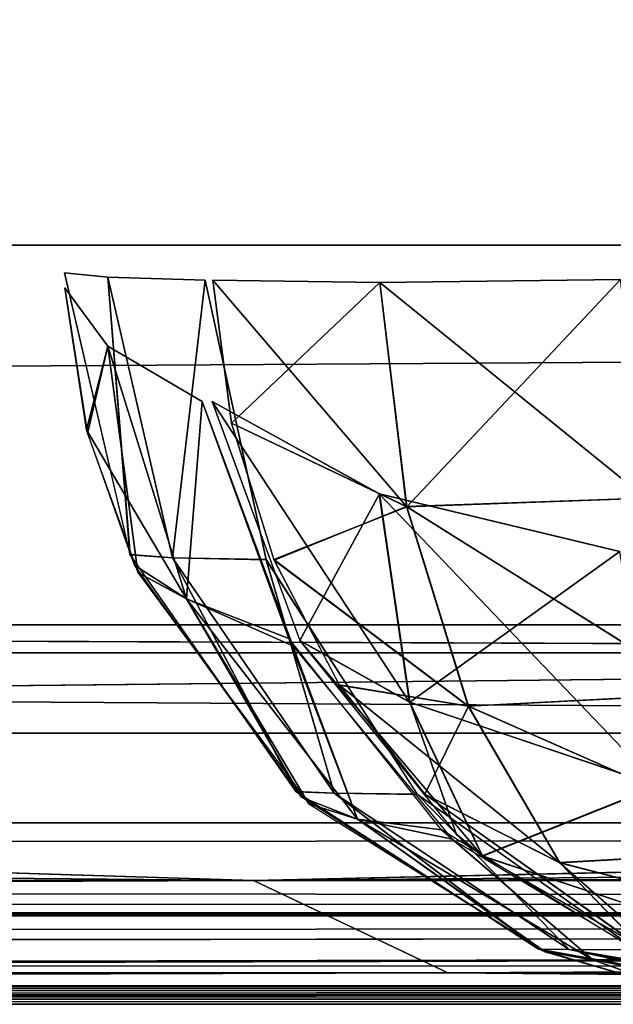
# Model space of a CAD drawing. Header units: millimetres. Extents: x -168 to 168, y -6 to 84.
# Tile 107 of 173: x 72.07 to 73.63, y -2 to 0.59. Entities that reach past the tile are written whole.
import ezdxf

# ---------------------------------------------------------------- set-up
doc = ezdxf.new("R2010")
doc.units = ezdxf.units.MM
doc.header["$LTSCALE"] = 65.185185
for name, color, linetype in [('1', 7, 'CONTINUOUS'), ('109', 7, 'CONTINUOUS'), ('110', 7, 'CONTINUOUS'), ('172', 7, 'CONTINUOUS'), ('173', 7, 'CONTINUOUS'), ('174', 7, 'CONTINUOUS'), ('177', 7, 'CONTINUOUS'), ('183', 7, 'CONTINUOUS'), ('185', 7, 'CONTINUOUS'), ('186', 7, 'CONTINUOUS'), ('188', 7, 'CONTINUOUS'), ('2', 7, 'CONTINUOUS'), ('21', 7, 'CONTINUOUS'), ('28', 7, 'CONTINUOUS'), ('29', 7, 'CONTINUOUS'), ('37', 7, 'CONTINUOUS'), ('68', 7, 'CONTINUOUS'), ('76', 7, 'CONTINUOUS'), ('77', 7, 'CONTINUOUS'), ('82', 7, 'CONTINUOUS')]:
    doc.layers.add(name, color=color, linetype=linetype)

msp = doc.modelspace()

# ---------------------------------------------------------------- linework, layer by layer
at = {"layer": '1', "linetype": 'Continuous'}
for points in [[(124.2069, -2, -49.2069), (124.2758, -2, -49.1171), (41.8371, -2, -49.334), (124.2069, -2, -49.2069)], [(123.9, -2, -49.334), (124.0125, -2, -49.3192), (41.8371, -2, -49.334), (123.9, -2, -49.334)], [(124.0125, -2, -49.3192), (124.1171, -2, -49.2758), (41.8371, -2, -49.334), (124.0125, -2, -49.3192)], [(124.1171, -2, -49.2758), (124.2069, -2, -49.2069), (41.8371, -2, -49.334), (124.1171, -2, -49.2758)], [(41.8371, -2, -49.334), (124.2758, -2, -49.1171), (41.9986, -2, -49.0415), (41.8371, -2, -49.334)], [(41.8371, -2, 49.334), (41.9986, -2, 49.0415), (123.9, -2, 49.334), (41.8371, -2, 49.334)], [(41.8587, -2, 47.4015), (82.3844, -2, 47.5911), (42.0043, -2, 47.6828), (41.8587, -2, 47.4015)], [(41.8587, -2, -47.4015), (42.0043, -2, -47.6828), (82.3844, -2, -47.5911), (41.8587, -2, -47.4015)], [(124.2758, -2, -49.1171), (124.3192, -2, -49.0125), (41.9986, -2, -49.0415), (124.2758, -2, -49.1171)], [(41.9986, -2, -49.0415), (124.334, -2, -48.9), (42.0544, -2, -48.7119), (41.9986, -2, -49.0415)], [(124.3192, -2, -49.0125), (124.334, -2, -48.9), (41.9986, -2, -49.0415), (124.3192, -2, -49.0125)], [(124.2758, -2, 49.1171), (41.9986, -2, 49.0415), (124.3192, -2, 49.0125), (124.2758, -2, 49.1171)], [(124.2069, -2, 49.2069), (41.9986, -2, 49.0415), (124.2758, -2, 49.1171), (124.2069, -2, 49.2069)], [(124.1171, -2, 49.2758), (41.9986, -2, 49.0415), (124.2069, -2, 49.2069), (124.1171, -2, 49.2758)], [(124.0125, -2, 49.3192), (41.9986, -2, 49.0415), (124.1171, -2, 49.2758), (124.0125, -2, 49.3192)], [(123.9, -2, 49.334), (41.9986, -2, 49.0415), (124.0125, -2, 49.3192), (123.9, -2, 49.334)], [(41.9986, -2, 49.0415), (42.0544, -2, 48.7119), (124.3192, -2, 49.0125), (41.9986, -2, 49.0415)], [(82.3844, -2, 47.5911), (122.9094, -2, 47.9044), (42.0043, -2, 47.6828), (82.3844, -2, 47.5911)], [(82.3844, -2, -47.5911), (42.0043, -2, -47.6828), (122.9094, -2, -47.9044), (82.3844, -2, -47.5911)], [(42.0043, -2, -47.6828), (42.0544, -2, -47.9956), (122.9094, -2, -47.9044), (42.0043, -2, -47.6828)], [(122.9094, -2, 47.9044), (42.0544, -2, 47.9956), (42.0043, -2, 47.6828), (122.9094, -2, 47.9044)], [(42.0544, -2, -48.7119), (124.334, -2, -48.9), (122.9094, -2, -47.9044), (42.0544, -2, -48.7119)], [(42.0544, -2, -47.9956), (42.0544, -2, -48.7119), (122.9094, -2, -47.9044), (42.0544, -2, -47.9956)], [(124.3192, -2, 49.0125), (42.0544, -2, 48.7119), (124.334, -2, 48.9), (124.3192, -2, 49.0125)], [(124.334, -2, 48.9), (42.0544, -2, 47.9956), (122.9094, -2, 47.9044), (124.334, -2, 48.9)], [(42.0544, -2, 48.7119), (42.0544, -2, 47.9956), (124.334, -2, 48.9), (42.0544, -2, 48.7119)]]:
    msp.add_3dface(points, dxfattribs=at)
at = {"layer": '109', "linetype": 'Continuous'}
for points in [[(-125, 0, -50), (124.6547, 39.5652, -49.6547), (125, 0, -50), (-125, 0, -50)], [(-125, 0, -50), (-124.6547, 39.5652, -49.6547), (124.6547, 39.5652, -49.6547), (-125, 0, -50)]]:
    msp.add_3dface(points, dxfattribs=at)
at = {"layer": '110', "linetype": 'Continuous'}
for points in [[(-124.6547, 39.5652, 49.6547), (-125, 0, 50), (125, 0, 50), (-124.6547, 39.5652, 49.6547)], [(-124.6547, 39.5652, 49.6547), (125, 0, 50), (124.6547, 39.5652, 49.6547), (-124.6547, 39.5652, 49.6547)]]:
    msp.add_3dface(points, dxfattribs=at)
at = {"layer": '172', "linetype": 'Continuous'}
for points in [[(72.5773, -0.4119, 32.5263), (73.0972, -1.2037, 32.3307), (72.8089, -1.0428, 32.6221), (72.5773, -0.4119, 32.5263)], [(73.0172, -0.6552, 31.9715), (73.0972, -1.2037, 32.3307), (72.5773, -0.4119, 32.5263), (73.0172, -0.6552, 31.9715)], [(73.6502, -0.807, 31.5986), (73.7515, -1.4248, 32.0222), (73.0172, -0.6552, 31.9715), (73.6502, -0.807, 31.5986)], [(73.0172, -0.6552, 31.9715), (73.7515, -1.4248, 32.0222), (73.0972, -1.2037, 32.3307), (73.0172, -0.6552, 31.9715)], [(72.8089, -1.0428, 32.6221), (73.2882, -1.609, 32.8202), (73.2214, -1.5531, 32.7927), (72.8089, -1.0428, 32.6221)], [(73.0972, -1.2037, 32.3307), (73.2882, -1.609, 32.8202), (72.8089, -1.0428, 32.6221), (73.0972, -1.2037, 32.3307)], [(73.0972, -1.2037, 32.3307), (73.7515, -1.4248, 32.0222), (73.2882, -1.609, 32.8202), (73.0972, -1.2037, 32.3307)], [(73.7515, -1.4248, 32.0222), (73.9936, -1.8429, 32.6035), (73.2882, -1.609, 32.8202), (73.7515, -1.4248, 32.0222)], [(73.2882, -1.609, 32.8202), (73.9936, -1.8429, 32.6035), (73.7681, -1.8849, 33.0187), (73.2882, -1.609, 32.8202)]]:
    msp.add_3dface(points, dxfattribs=at)
at = {"layer": '173', "linetype": 'Continuous'}
for points in [[(72.1893, -0.1128, 34.0402), (72.3019, -0.2666, 33.3001), (72.2461, -0.4865, 34.0428), (72.1893, -0.1128, 34.0402)], [(72.3019, -0.2666, 33.3001), (72.5097, -0.9323, 33.3459), (72.2461, -0.4865, 34.0428), (72.3019, -0.2666, 33.3001)], [(72.3019, -0.2666, 33.3001), (72.5509, -0.4118, 32.5902), (72.5097, -0.9323, 33.3459), (72.3019, -0.2666, 33.3001)], [(72.5509, -0.4118, 32.5902), (72.7899, -1.0559, 32.689), (72.5097, -0.9323, 33.3459), (72.5509, -0.4118, 32.5902)], [(72.2461, -0.4865, 34.0428), (72.5097, -0.9323, 33.3459), (72.3722, -0.8428, 34.0487), (72.2461, -0.4865, 34.0428)], [(72.3722, -0.8428, 34.0487), (72.5097, -0.9323, 33.3459), (72.8123, -1.4541, 34.0691), (72.3722, -0.8428, 34.0487)], [(72.5097, -0.9323, 33.3459), (72.9599, -1.5127, 33.4452), (72.8123, -1.4541, 34.0691), (72.5097, -0.9323, 33.3459)], [(72.5097, -0.9323, 33.3459), (72.7899, -1.0559, 32.689), (72.9599, -1.5127, 33.4452), (72.5097, -0.9323, 33.3459)], [(72.7899, -1.0559, 32.689), (73.209, -1.5652, 32.8623), (72.9599, -1.5127, 33.4452), (72.7899, -1.0559, 32.689)], [(72.8123, -1.4541, 34.0691), (72.9599, -1.5127, 33.4452), (73.446, -1.8586, 34.0985), (72.8123, -1.4541, 34.0691)], [(72.9599, -1.5127, 33.4452), (73.5801, -1.8832, 33.5819), (73.446, -1.8586, 34.0985), (72.9599, -1.5127, 33.4452)], [(72.9599, -1.5127, 33.4452), (73.209, -1.5652, 32.8623), (73.5801, -1.8832, 33.5819), (72.9599, -1.5127, 33.4452)], [(73.209, -1.5652, 32.8623), (73.7461, -1.8866, 33.0844), (73.5801, -1.8832, 33.5819), (73.209, -1.5652, 32.8623)], [(73.446, -1.8586, 34.0985), (73.5801, -1.8832, 33.5819), (73.808, -1.9643, 34.1153), (73.446, -1.8586, 34.0985)], [(73.5801, -1.8832, 33.5819), (74.2376, -2, 33.7268), (73.808, -1.9643, 34.1153), (73.5801, -1.8832, 33.5819)], [(73.7461, -1.8866, 33.0844), (74.3596, -2, 33.338), (73.5801, -1.8832, 33.5819), (73.7461, -1.8866, 33.0844)], [(74.3596, -2, 33.338), (74.2376, -2, 33.7268), (73.5801, -1.8832, 33.5819), (74.3596, -2, 33.338)]]:
    msp.add_3dface(points, dxfattribs=at)
at = {"layer": '174', "linetype": 'Continuous'}
for points in [[(72.3021, -0.0846, 35.047), (72.1883, -0.0734, 34.2893), (72.3604, -0.8153, 34.2803), (72.3021, -0.0846, 35.047)], [(72.4726, -0.8236, 35.0045), (72.3021, -0.0846, 35.047), (72.3604, -0.8153, 34.2803), (72.4726, -0.8236, 35.0045)], [(72.3021, -0.0846, 35.047), (72.4726, -0.8236, 35.0045), (72.5584, -0.0927, 35.7691), (72.3021, -0.0846, 35.047)], [(72.5584, -0.0927, 35.7691), (72.4726, -0.8236, 35.0045), (72.7195, -0.8291, 35.6939), (72.5584, -0.0927, 35.7691)], [(72.7974, -1.4392, 34.2572), (72.4726, -0.8236, 35.0045), (72.3604, -0.8153, 34.2803), (72.7974, -1.4392, 34.2572)], [(72.8981, -1.4437, 34.8983), (72.4726, -0.8236, 35.0045), (72.7974, -1.4392, 34.2572), (72.8981, -1.4437, 34.8983)], [(72.4726, -0.8236, 35.0045), (72.8981, -1.4437, 34.8983), (72.7195, -0.8291, 35.6939), (72.4726, -0.8236, 35.0045)], [(72.7195, -0.8291, 35.6939), (72.8981, -1.4437, 34.8983), (73.1179, -1.4471, 35.5081), (72.7195, -0.8291, 35.6939)], [(73.4369, -1.8546, 34.2235), (72.8981, -1.4437, 34.8983), (72.7974, -1.4392, 34.2572), (73.4369, -1.8546, 34.2235)], [(73.5173, -1.8556, 34.7437), (72.8981, -1.4437, 34.8983), (73.4369, -1.8546, 34.2235), (73.5173, -1.8556, 34.7437)], [(72.8981, -1.4437, 34.8983), (73.5173, -1.8556, 34.7437), (73.1179, -1.4471, 35.5081), (72.8981, -1.4437, 34.8983)], [(73.1179, -1.4471, 35.5081), (73.5173, -1.8556, 34.7437), (73.6952, -1.8565, 35.2387), (73.1179, -1.4471, 35.5081)], [(74.1841, -2, 34.1841), (73.5173, -1.8556, 34.7437), (73.4369, -1.8546, 34.2235), (74.1841, -2, 34.1841)], [(74.1841, -2, 34.1841), (74.2409, -2, 34.5632), (73.5173, -1.8556, 34.7437), (74.1841, -2, 34.1841)], [(73.5173, -1.8556, 34.7437), (74.2409, -2, 34.5632), (73.6952, -1.8565, 35.2387), (73.5173, -1.8556, 34.7437)]]:
    msp.add_3dface(points, dxfattribs=at)
at = {"layer": '177', "linetype": 'Continuous'}
for points in [[(73.019, -0.0986, 36.4219), (72.579, -0.0927, 35.8133), (72.6276, -0.469, 35.7907), (73.019, -0.0986, 36.4219)], [(73.0894, -0.6891, 36.3232), (73.019, -0.0986, 36.4219), (72.6276, -0.469, 35.7907), (73.0894, -0.6891, 36.3232)], [(73.019, -0.0986, 36.4219), (73.0894, -0.6891, 36.3232), (73.653, -0.0906, 36.8259), (73.019, -0.0986, 36.4219)], [(73.653, -0.0906, 36.8259), (73.0894, -0.6891, 36.3232), (73.7204, -0.6663, 36.7316), (73.653, -0.0906, 36.8259)], [(72.7398, -0.8282, 35.7384), (73.0894, -0.6891, 36.3232), (72.6276, -0.469, 35.7907), (72.7398, -0.8282, 35.7384)], [(73.7204, -0.6663, 36.7316), (73.0894, -0.6891, 36.3232), (73.8759, -1.1822, 36.4979), (73.7204, -0.6663, 36.7316)], [(73.2524, -1.215, 36.078), (73.0894, -0.6891, 36.3232), (72.7398, -0.8282, 35.7384), (73.2524, -1.215, 36.078)], [(73.0894, -0.6891, 36.3232), (73.2524, -1.215, 36.078), (73.8759, -1.1822, 36.4979), (73.0894, -0.6891, 36.3232)], [(72.912, -1.1583, 35.658), (73.2524, -1.215, 36.078), (72.7398, -0.8282, 35.7384), (72.912, -1.1583, 35.658)], [(73.1374, -1.446, 35.5528), (73.2524, -1.215, 36.078), (72.912, -1.1583, 35.658), (73.1374, -1.446, 35.5528)], [(73.8759, -1.1822, 36.4979), (73.2524, -1.215, 36.078), (74.1057, -1.592, 36.1455), (73.8759, -1.1822, 36.4979)], [(73.4926, -1.6269, 35.7093), (73.2524, -1.215, 36.078), (73.1374, -1.446, 35.5528), (73.4926, -1.6269, 35.7093)], [(73.2524, -1.215, 36.078), (73.4926, -1.6269, 35.7093), (74.1057, -1.592, 36.1455), (73.2524, -1.215, 36.078)], [(73.7144, -1.8561, 35.2836), (73.4926, -1.6269, 35.7093), (73.1374, -1.446, 35.5528), (73.7144, -1.8561, 35.2836)], [(73.4926, -1.6269, 35.7093), (74.3895, -1.8592, 35.7057), (74.1057, -1.592, 36.1455), (73.4926, -1.6269, 35.7093)], [(73.7891, -1.8871, 35.2488), (73.4926, -1.6269, 35.7093), (73.7144, -1.8561, 35.2836), (73.7891, -1.8871, 35.2488)], [(74.3895, -1.8592, 35.7057), (73.4926, -1.6269, 35.7093), (73.7891, -1.8871, 35.2488), (74.3895, -1.8592, 35.7057)]]:
    msp.add_3dface(points, dxfattribs=at)
at = {"layer": '183', "linetype": 'Continuous'}
for points in [[(73.0185, -0.0986, -36.4214), (73.0888, -0.6888, -36.3228), (72.579, -0.0927, -35.8133), (73.0185, -0.0986, -36.4214)], [(72.579, -0.0927, -35.8133), (73.0888, -0.6888, -36.3228), (72.6277, -0.4692, -35.7907), (72.579, -0.0927, -35.8133)], [(73.6523, -0.0906, -36.8256), (73.7197, -0.6667, -36.7313), (73.0185, -0.0986, -36.4214), (73.6523, -0.0906, -36.8256)], [(73.0185, -0.0986, -36.4214), (73.7197, -0.6667, -36.7313), (73.0888, -0.6888, -36.3228), (73.0185, -0.0986, -36.4214)], [(72.6277, -0.4692, -35.7907), (73.0888, -0.6888, -36.3228), (72.7405, -0.8298, -35.738), (72.6277, -0.4692, -35.7907)], [(73.7197, -0.6667, -36.7313), (73.8754, -1.1827, -36.4973), (73.0888, -0.6888, -36.3228), (73.7197, -0.6667, -36.7313)], [(73.0888, -0.6888, -36.3228), (73.2517, -1.2145, -36.0778), (72.7405, -0.8298, -35.738), (73.0888, -0.6888, -36.3228)], [(73.0888, -0.6888, -36.3228), (73.8754, -1.1827, -36.4973), (73.2517, -1.2145, -36.0778), (73.0888, -0.6888, -36.3228)], [(72.7405, -0.8298, -35.738), (73.2517, -1.2145, -36.0778), (72.9126, -1.1592, -35.6577), (72.7405, -0.8298, -35.738)], [(73.2517, -1.2145, -36.0778), (73.4917, -1.6264, -35.7094), (72.9126, -1.1592, -35.6577), (73.2517, -1.2145, -36.0778)], [(72.9126, -1.1592, -35.6577), (73.4917, -1.6264, -35.7094), (73.1383, -1.4469, -35.5524), (72.9126, -1.1592, -35.6577)], [(73.8754, -1.1827, -36.4973), (74.1054, -1.5926, -36.1446), (73.2517, -1.2145, -36.0778), (73.8754, -1.1827, -36.4973)], [(73.2517, -1.2145, -36.0778), (74.1054, -1.5926, -36.1446), (73.4917, -1.6264, -35.7094), (73.2517, -1.2145, -36.0778)], [(73.1383, -1.4469, -35.5524), (73.4917, -1.6264, -35.7094), (73.716, -1.8568, -35.2829), (73.1383, -1.4469, -35.5524)], [(74.1054, -1.5926, -36.1446), (74.3895, -1.8598, -35.7043), (73.4917, -1.6264, -35.7094), (74.1054, -1.5926, -36.1446)], [(73.4917, -1.6264, -35.7094), (73.7879, -1.8866, -35.2494), (73.716, -1.8568, -35.2829), (73.4917, -1.6264, -35.7094)], [(73.4917, -1.6264, -35.7094), (74.3895, -1.8598, -35.7043), (73.7879, -1.8866, -35.2494), (73.4917, -1.6264, -35.7094)]]:
    msp.add_3dface(points, dxfattribs=at)
at = {"layer": '185', "linetype": 'Continuous'}
for points in [[(72.1883, -0.0734, -34.2893), (72.3021, -0.0846, -35.047), (72.3607, -0.8158, -34.2803), (72.1883, -0.0734, -34.2893)], [(72.3021, -0.0846, -35.047), (72.4726, -0.8236, -35.0045), (72.3607, -0.8158, -34.2803), (72.3021, -0.0846, -35.047)], [(72.3021, -0.0846, -35.047), (72.5584, -0.0927, -35.7691), (72.4726, -0.8236, -35.0045), (72.3021, -0.0846, -35.047)], [(72.4726, -0.8236, -35.0045), (72.5584, -0.0927, -35.7691), (72.7193, -0.8286, -35.694), (72.4726, -0.8236, -35.0045)], [(72.3607, -0.8158, -34.2803), (72.4726, -0.8236, -35.0045), (72.7987, -1.4404, -34.2572), (72.3607, -0.8158, -34.2803)], [(72.4726, -0.8236, -35.0045), (72.8981, -1.4437, -34.8983), (72.7987, -1.4404, -34.2572), (72.4726, -0.8236, -35.0045)], [(72.8981, -1.4437, -34.8983), (72.4726, -0.8236, -35.0045), (72.7193, -0.8286, -35.694), (72.8981, -1.4437, -34.8983)], [(73.1168, -1.446, -35.5086), (72.8981, -1.4437, -34.8983), (72.7193, -0.8286, -35.694), (73.1168, -1.446, -35.5086)], [(72.7987, -1.4404, -34.2572), (72.8981, -1.4437, -34.8983), (73.4374, -1.8548, -34.2235), (72.7987, -1.4404, -34.2572)], [(72.8981, -1.4437, -34.8983), (73.5173, -1.8556, -34.7437), (73.4374, -1.8548, -34.2235), (72.8981, -1.4437, -34.8983)], [(73.5173, -1.8556, -34.7437), (72.8981, -1.4437, -34.8983), (73.1168, -1.446, -35.5086), (73.5173, -1.8556, -34.7437)], [(73.6948, -1.8564, -35.2389), (73.5173, -1.8556, -34.7437), (73.1168, -1.446, -35.5086), (73.6948, -1.8564, -35.2389)], [(73.5173, -1.8556, -34.7437), (74.2409, -2, -34.5632), (73.4374, -1.8548, -34.2235), (73.5173, -1.8556, -34.7437)], [(74.2409, -2, -34.5632), (74.1841, -2, -34.1841), (73.4374, -1.8548, -34.2235), (74.2409, -2, -34.5632)], [(74.3689, -2, -34.9244), (73.5173, -1.8556, -34.7437), (73.6948, -1.8564, -35.2389), (74.3689, -2, -34.9244)], [(74.3689, -2, -34.9244), (74.2409, -2, -34.5632), (73.5173, -1.8556, -34.7437), (74.3689, -2, -34.9244)]]:
    msp.add_3dface(points, dxfattribs=at)
at = {"layer": '186', "linetype": 'Continuous'}
for points in [[(72.1893, -0.1128, -34.0402), (72.2486, -0.496, -34.0429), (72.3019, -0.2666, -33.3001), (72.1893, -0.1128, -34.0402)], [(72.2486, -0.496, -34.0429), (72.3813, -0.8621, -34.0491), (72.3019, -0.2666, -33.3001), (72.2486, -0.496, -34.0429)], [(72.3019, -0.2666, -33.3001), (72.3813, -0.8621, -34.0491), (72.5097, -0.9323, -33.3459), (72.3019, -0.2666, -33.3001)], [(72.3019, -0.2666, -33.3001), (72.5097, -0.9323, -33.3459), (72.5509, -0.4119, -32.5902), (72.3019, -0.2666, -33.3001)], [(72.5509, -0.4119, -32.5902), (72.5097, -0.9323, -33.3459), (72.7788, -1.0363, -32.6844), (72.5509, -0.4119, -32.5902)], [(72.3813, -0.8621, -34.0491), (72.8316, -1.4721, -34.07), (72.5097, -0.9323, -33.3459), (72.3813, -0.8621, -34.0491)], [(72.5097, -0.9323, -33.3459), (72.8316, -1.4721, -34.07), (72.9599, -1.5127, -33.4452), (72.5097, -0.9323, -33.3459)], [(72.5097, -0.9323, -33.3459), (72.9599, -1.5127, -33.4452), (72.7788, -1.0363, -32.6844), (72.5097, -0.9323, -33.3459)], [(72.7788, -1.0363, -32.6844), (72.9599, -1.5127, -33.4452), (73.1807, -1.5403, -32.8506), (72.7788, -1.0363, -32.6844)], [(72.8316, -1.4721, -34.07), (73.4538, -1.8616, -34.0988), (72.9599, -1.5127, -33.4452), (72.8316, -1.4721, -34.07)], [(72.9599, -1.5127, -33.4452), (73.4538, -1.8616, -34.0988), (73.5801, -1.8832, -33.5819), (72.9599, -1.5127, -33.4452)], [(72.9599, -1.5127, -33.4452), (73.5801, -1.8832, -33.5819), (73.1807, -1.5403, -32.8506), (72.9599, -1.5127, -33.4452)], [(73.1807, -1.5403, -32.8506), (73.5801, -1.8832, -33.5819), (73.7283, -1.8797, -33.077), (73.1807, -1.5403, -32.8506)], [(73.4538, -1.8616, -34.0988), (73.8099, -1.9646, -34.1154), (73.5801, -1.8832, -33.5819), (73.4538, -1.8616, -34.0988)], [(73.5801, -1.8832, -33.5819), (74.2376, -2, -33.7268), (73.7283, -1.8797, -33.077), (73.5801, -1.8832, -33.5819)], [(73.8099, -1.9646, -34.1154), (74.2376, -2, -33.7268), (73.5801, -1.8832, -33.5819), (73.8099, -1.9646, -34.1154)]]:
    msp.add_3dface(points, dxfattribs=at)
at = {"layer": '188', "linetype": 'Continuous'}
for points in [[(73.0177, -0.6554, -31.971), (72.5773, -0.4119, -32.5263), (72.8084, -1.042, -32.6219), (73.0177, -0.6554, -31.971)], [(73.0979, -1.2043, -32.3305), (73.0177, -0.6554, -31.971), (72.8084, -1.042, -32.6219), (73.0979, -1.2043, -32.3305)], [(73.0177, -0.6554, -31.971), (73.0979, -1.2043, -32.3305), (73.6509, -0.8071, -31.5984), (73.0177, -0.6554, -31.971)], [(73.6509, -0.8071, -31.5984), (73.0979, -1.2043, -32.3305), (73.7523, -1.4251, -32.0221), (73.6509, -0.8071, -31.5984)], [(73.2209, -1.5525, -32.7924), (73.0979, -1.2043, -32.3305), (72.8084, -1.042, -32.6219), (73.2209, -1.5525, -32.7924)], [(73.2892, -1.6098, -32.8206), (73.0979, -1.2043, -32.3305), (73.2209, -1.5525, -32.7924), (73.2892, -1.6098, -32.8206)], [(73.0979, -1.2043, -32.3305), (73.2892, -1.6098, -32.8206), (73.7523, -1.4251, -32.0221), (73.0979, -1.2043, -32.3305)], [(73.7523, -1.4251, -32.0221), (73.2892, -1.6098, -32.8206), (73.9945, -1.8432, -32.6037), (73.7523, -1.4251, -32.0221)], [(73.9945, -1.8432, -32.6037), (73.2892, -1.6098, -32.8206), (73.7673, -1.8846, -33.0183), (73.9945, -1.8432, -32.6037)]]:
    msp.add_3dface(points, dxfattribs=at)
at = {"layer": '2', "linetype": 'Continuous'}
for points in [[(123.9, -1.5218, 49.8336), (-123.9, -1.7586, 49.762), (123.9, -1.6513, 49.8106), (123.9, -1.5218, 49.8336)], [(-123.9, -1.5218, 49.8336), (-123.9, -1.7586, 49.762), (123.9, -1.5218, 49.8336), (-123.9, -1.5218, 49.8336)], [(123.9, -1.6513, 49.8106), (-123.9, -1.7586, 49.762), (123.9, -1.7623, 49.7597), (123.9, -1.6513, 49.8106)], [(-123.9, -1.7586, 49.762), (-123.9, -1.7623, 49.7597), (123.9, -1.7623, 49.7597), (-123.9, -1.7586, 49.762)], [(-123.9, -1.7623, 49.7597), (-123.9, -1.9334, 49.5834), (123.9, -1.768, 49.7561), (-123.9, -1.7623, 49.7597)], [(123.9, -1.7623, 49.7597), (-123.9, -1.7623, 49.7597), (123.9, -1.768, 49.7561), (123.9, -1.7623, 49.7597)], [(-123.9, -1.9334, 49.5834), (-41.0648, -1.9623, 49.5244), (123.9, -1.768, 49.7561), (-123.9, -1.9334, 49.5834)], [(-38.9352, -1.9623, 49.5244), (123.9, -1.768, 49.7561), (-41.0648, -1.9623, 49.5244), (-38.9352, -1.9623, 49.5244)], [(-38.9352, -1.9623, 49.5244), (38.9352, -1.9623, 49.5244), (123.9, -1.768, 49.7561), (-38.9352, -1.9623, 49.5244)], [(38.9352, -1.9623, 49.5244), (41.0648, -1.9623, 49.5244), (123.9, -1.768, 49.7561), (38.9352, -1.9623, 49.5244)], [(123.9, -1.9366, 49.5777), (123.9, -1.768, 49.7561), (41.0648, -1.9623, 49.5244), (123.9, -1.9366, 49.5777)], [(123.9, -1.9388, 49.5737), (123.9, -1.9366, 49.5777), (41.0648, -1.9623, 49.5244), (123.9, -1.9388, 49.5737)], [(41.3471, -1.9705, 49.5032), (123.9, -1.9388, 49.5737), (41.0648, -1.9623, 49.5244), (41.3471, -1.9705, 49.5032)], [(41.4855, -1.9795, 49.4758), (123.9, -1.9388, 49.5737), (41.3471, -1.9705, 49.5032), (41.4855, -1.9795, 49.4758)], [(41.6115, -1.9888, 49.4392), (123.9, -1.9388, 49.5737), (41.4855, -1.9795, 49.4758), (41.6115, -1.9888, 49.4392)], [(41.8371, -2, 49.334), (123.9, -1.9388, 49.5737), (41.6115, -1.9888, 49.4392), (41.8371, -2, 49.334)], [(41.8371, -2, 49.334), (123.9, -2, 49.334), (123.9, -1.9388, 49.5737), (41.8371, -2, 49.334)]]:
    msp.add_3dface(points, dxfattribs=at)
at = {"layer": '21', "linetype": 'Continuous'}
for points in [[(72.6858, -1.6735, 46.2992), (24.2287, -1.6735, 46.1224), (60.1982, -1.2857, 45.7223), (72.6858, -1.6735, 46.2992)], [(90.297, -1.2857, 45.8929), (72.6858, -1.6735, 46.2992), (60.1982, -1.2857, 45.7223), (90.297, -1.2857, 45.8929)], [(120.3952, -1.2857, 46.1317), (72.6858, -1.6735, 46.2992), (90.297, -1.2857, 45.8929), (120.3952, -1.2857, 46.1317)], [(120.8746, -1.5604, 46.4698), (72.6858, -1.6735, 46.2992), (120.3952, -1.2857, 46.1317), (120.8746, -1.5604, 46.4698)], [(121.1336, -1.6733, 46.6525), (72.6858, -1.6735, 46.2992), (120.8746, -1.5604, 46.4698), (121.1336, -1.6733, 46.6525)], [(72.6858, -1.6735, 46.2992), (24.3995, -1.9172, 46.7197), (24.2287, -1.6735, 46.1224), (72.6858, -1.6735, 46.2992)], [(73.1982, -1.9172, 46.8991), (24.3995, -1.9172, 46.7197), (72.6858, -1.6735, 46.2992), (73.1982, -1.9172, 46.8991)], [(121.1336, -1.6733, 46.6525), (73.1982, -1.9172, 46.8991), (72.6858, -1.6735, 46.2992), (121.1336, -1.6733, 46.6525)], [(121.1874, -1.6942, 46.6904), (73.1982, -1.9172, 46.8991), (121.1336, -1.6733, 46.6525), (121.1874, -1.6942, 46.6904)], [(121.4677, -1.79, 46.8881), (73.1982, -1.9172, 46.8991), (121.1874, -1.6942, 46.6904), (121.4677, -1.79, 46.8881)], [(121.9919, -1.9172, 47.2577), (73.1982, -1.9172, 46.8991), (121.4677, -1.79, 46.8881), (121.9919, -1.9172, 47.2577)], [(73.1982, -1.9172, 46.8991), (38.9393, -1.9779, 47.063), (24.3995, -1.9172, 46.7197), (73.1982, -1.9172, 46.8991)], [(39.9998, -1.9778, 47.0635), (38.9393, -1.9779, 47.063), (73.1982, -1.9172, 46.8991), (39.9998, -1.9778, 47.0635)], [(41.0604, -1.9777, 47.064), (39.9998, -1.9778, 47.0635), (73.1982, -1.9172, 46.8991), (41.0604, -1.9777, 47.064)], [(41.3607, -1.9823, 47.103), (41.0604, -1.9777, 47.064), (73.1982, -1.9172, 46.8991), (41.3607, -1.9823, 47.103)], [(41.507, -1.9878, 47.1532), (41.3607, -1.9823, 47.103), (73.1982, -1.9172, 46.8991), (41.507, -1.9878, 47.1532)], [(41.6351, -1.9933, 47.2184), (41.507, -1.9878, 47.1532), (73.1982, -1.9172, 46.8991), (41.6351, -1.9933, 47.2184)], [(41.8587, -2, 47.4015), (41.6351, -1.9933, 47.2184), (73.1982, -1.9172, 46.8991), (41.8587, -2, 47.4015)], [(82.3844, -2, 47.5911), (41.8587, -2, 47.4015), (73.1982, -1.9172, 46.8991), (82.3844, -2, 47.5911)], [(121.9919, -1.9172, 47.2577), (82.3844, -2, 47.5911), (73.1982, -1.9172, 46.8991), (121.9919, -1.9172, 47.2577)]]:
    msp.add_3dface(points, dxfattribs=at)
at = {"layer": '28', "linetype": 'Continuous'}
for points in [[(40.1332, -1.0742, -45.3247), (80.266, -1.0742, -45.5066), (60.2014, -1, -45.0225), (40.1332, -1.0742, -45.3247)], [(60.2014, -1, -45.0225), (80.266, -1.0742, -45.5066), (90.3017, -1, -45.1931), (60.2014, -1, -45.0225)], [(80.266, -1.0742, -45.5066), (40.1332, -1.0742, -45.3247), (60.1982, -1.2857, -45.7223), (80.266, -1.0742, -45.5066)], [(90.297, -1.2857, -45.8929), (80.266, -1.0742, -45.5066), (60.1982, -1.2857, -45.7223), (90.297, -1.2857, -45.8929)]]:
    msp.add_3dface(points, dxfattribs=at)
at = {"layer": '29', "linetype": 'Continuous'}
for points in [[(30.0992, -1.2857, -45.62), (24.2287, -1.6735, -46.1224), (72.6858, -1.6735, -46.2992), (30.0992, -1.2857, -45.62)], [(60.1982, -1.2857, -45.7223), (30.0992, -1.2857, -45.62), (72.6858, -1.6735, -46.2992), (60.1982, -1.2857, -45.7223)], [(90.297, -1.2857, -45.8929), (60.1982, -1.2857, -45.7223), (72.6858, -1.6735, -46.2992), (90.297, -1.2857, -45.8929)], [(121.1336, -1.6733, -46.6525), (90.297, -1.2857, -45.8929), (72.6858, -1.6735, -46.2992), (121.1336, -1.6733, -46.6525)], [(24.2287, -1.6735, -46.1224), (24.3995, -1.9172, -46.7197), (72.6858, -1.6735, -46.2992), (24.2287, -1.6735, -46.1224)], [(24.3995, -1.9172, -46.7197), (73.1982, -1.9172, -46.8991), (72.6858, -1.6735, -46.2992), (24.3995, -1.9172, -46.7197)], [(73.1982, -1.9172, -46.8991), (121.1336, -1.6733, -46.6525), (72.6858, -1.6735, -46.2992), (73.1982, -1.9172, -46.8991)], [(121.1873, -1.6942, -46.6904), (121.1336, -1.6733, -46.6525), (73.1982, -1.9172, -46.8991), (121.1873, -1.6942, -46.6904)], [(121.4675, -1.7899, -46.888), (121.1873, -1.6942, -46.6904), (73.1982, -1.9172, -46.8991), (121.4675, -1.7899, -46.888)], [(121.9919, -1.9172, -47.2577), (121.4675, -1.7899, -46.888), (73.1982, -1.9172, -46.8991), (121.9919, -1.9172, -47.2577)], [(73.1982, -1.9172, -46.8991), (24.3995, -1.9172, -46.7197), (41.0604, -1.9777, -47.064), (73.1982, -1.9172, -46.8991)], [(41.3601, -1.9823, -47.1028), (73.1982, -1.9172, -46.8991), (41.0604, -1.9777, -47.064), (41.3601, -1.9823, -47.1028)], [(41.6295, -1.9931, -47.2151), (73.1982, -1.9172, -46.8991), (41.3601, -1.9823, -47.1028), (41.6295, -1.9931, -47.2151)], [(41.635, -1.9933, -47.2183), (73.1982, -1.9172, -46.8991), (41.6295, -1.9931, -47.2151), (41.635, -1.9933, -47.2183)], [(41.8587, -2, -47.4015), (73.1982, -1.9172, -46.8991), (41.635, -1.9933, -47.2183), (41.8587, -2, -47.4015)], [(41.8587, -2, -47.4015), (82.3844, -2, -47.5911), (73.1982, -1.9172, -46.8991), (41.8587, -2, -47.4015)], [(82.3844, -2, -47.5911), (121.9919, -1.9172, -47.2577), (73.1982, -1.9172, -46.8991), (82.3844, -2, -47.5911)]]:
    msp.add_3dface(points, dxfattribs=at)
at = {"layer": '37', "linetype": 'Continuous'}
for points in [[(-123.9, -1.5218, -49.8336), (123.9, -1.7586, -49.762), (-123.9, -1.6513, -49.8106), (-123.9, -1.5218, -49.8336)], [(123.9, -1.5218, -49.8336), (123.9, -1.7586, -49.762), (-123.9, -1.5218, -49.8336), (123.9, -1.5218, -49.8336)], [(-123.9, -1.6513, -49.8106), (123.9, -1.7586, -49.762), (-123.9, -1.7623, -49.7597), (-123.9, -1.6513, -49.8106)], [(123.9, -1.7586, -49.762), (123.9, -1.7623, -49.7597), (-123.9, -1.7623, -49.7597), (123.9, -1.7586, -49.762)], [(-123.9, -1.7623, -49.7597), (123.9, -1.7623, -49.7597), (-123.9, -1.768, -49.7561), (-123.9, -1.7623, -49.7597)], [(123.9, -1.7623, -49.7597), (123.9, -1.9334, -49.5834), (-123.9, -1.768, -49.7561), (123.9, -1.7623, -49.7597)], [(123.9, -1.9334, -49.5834), (41.0648, -1.9623, -49.5244), (-123.9, -1.768, -49.7561), (123.9, -1.9334, -49.5834)], [(123.9, -1.9366, -49.5777), (41.0648, -1.9623, -49.5244), (123.9, -1.9334, -49.5834), (123.9, -1.9366, -49.5777)], [(123.9, -1.9827, -49.4644), (41.0648, -1.9623, -49.5244), (123.9, -1.9366, -49.5777), (123.9, -1.9827, -49.4644)], [(41.3471, -1.9705, -49.5032), (41.0648, -1.9623, -49.5244), (123.9, -1.9827, -49.4644), (41.3471, -1.9705, -49.5032)], [(41.4857, -1.9795, -49.4758), (41.3471, -1.9705, -49.5032), (123.9, -1.9827, -49.4644), (41.4857, -1.9795, -49.4758)], [(41.6115, -1.9888, -49.4392), (41.4857, -1.9795, -49.4758), (123.9, -1.9827, -49.4644), (41.6115, -1.9888, -49.4392)], [(123.9, -2, -49.334), (41.6115, -1.9888, -49.4392), (123.9, -1.9827, -49.4644), (123.9, -2, -49.334)], [(123.9, -2, -49.334), (41.8371, -2, -49.334), (41.6115, -1.9888, -49.4392), (123.9, -2, -49.334)]]:
    msp.add_3dface(points, dxfattribs=at)
at = {"layer": '68', "linetype": 'Continuous'}
for points in [[(-123.9, -1.5218, 49.8336), (123.9, -1.5218, 49.8336), (-123.9, 0, 49.9), (-123.9, -1.5218, 49.8336)], [(123.9, -1.5218, 49.8336), (123.9, 0, 49.9), (-123.9, 0, 49.9), (123.9, -1.5218, 49.8336)]]:
    msp.add_3dface(points, dxfattribs=at)
at = {"layer": '76', "linetype": 'Continuous'}
for points in [[(80.266, -1.0742, 45.5066), (40.1332, -1.0742, 45.3247), (60.2014, -1, 45.0225), (80.266, -1.0742, 45.5066)], [(90.3017, -1, 45.1931), (80.266, -1.0742, 45.5066), (60.2014, -1, 45.0225), (90.3017, -1, 45.1931)], [(80.266, -1.0742, 45.5066), (60.1982, -1.2857, 45.7223), (40.1332, -1.0742, 45.3247), (80.266, -1.0742, 45.5066)], [(90.297, -1.2857, 45.8929), (60.1982, -1.2857, 45.7223), (80.266, -1.0742, 45.5066), (90.297, -1.2857, 45.8929)]]:
    msp.add_3dface(points, dxfattribs=at)
at = {"layer": '77', "linetype": 'Continuous'}
for points in [[(60.2014, -1, -45.0225), (90.3017, -1, -45.1931), (60.2014, -1, 45.0225), (60.2014, -1, -45.0225)], [(90.3017, -1, -45.1931), (90.3017, -1, 45.1931), (60.2014, -1, 45.0225), (90.3017, -1, -45.1931)]]:
    msp.add_3dface(points, dxfattribs=at)
at = {"layer": '82', "linetype": 'Continuous'}
for points in [[(123.9, -1.5218, -49.8336), (-123.9, -1.5218, -49.8336), (123.9, 0, -49.9), (123.9, -1.5218, -49.8336)], [(-123.9, -1.5218, -49.8336), (-123.9, 0, -49.9), (123.9, 0, -49.9), (-123.9, -1.5218, -49.8336)]]:
    msp.add_3dface(points, dxfattribs=at)

doc.saveas('drawing.dxf')
